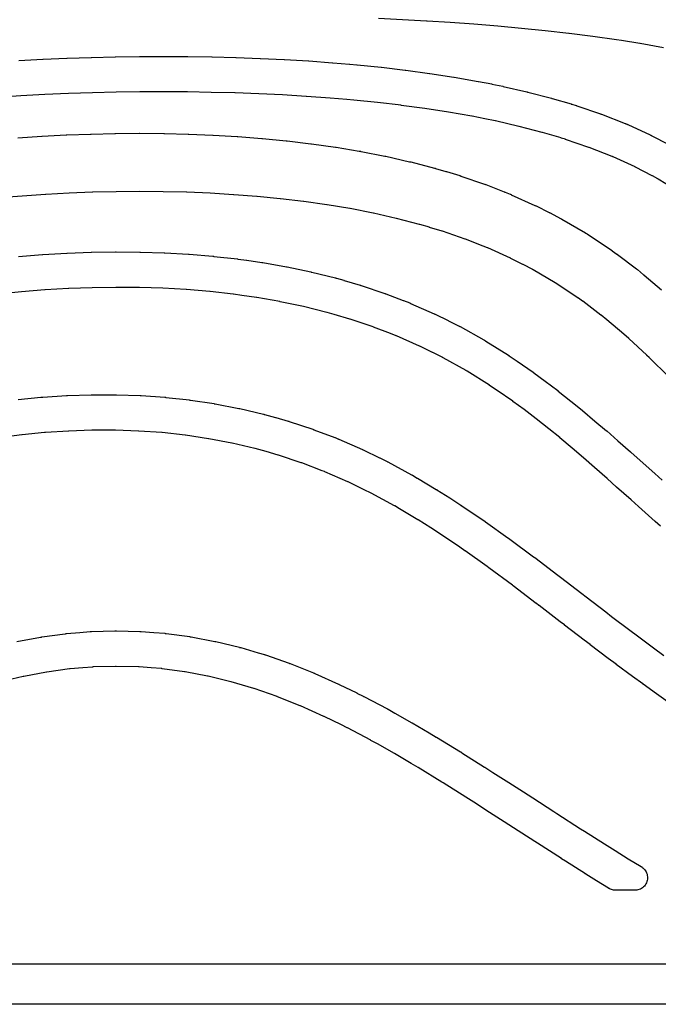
# Model space of a CAD drawing. Header units: metres. Extents: x -22 to 22, y 1.9 to 79.7.
# Tile 17 of 35: x 2.7 to 7.8, y 36.2 to 44. Entities that reach past the tile are written whole.
import ezdxf

# ---------------------------------------------------------------- set-up
doc = ezdxf.new("R2010")
doc.units = ezdxf.units.M

msp = doc.modelspace()

# ---------------------------------------------------------------- linework, layer by layer
at = {"layer": 'MARKING'}
for points in [[(7.8213, 43.7514), (7.6363, 43.785), (7.6355, 43.7851), (7.4913, 43.8088), (7.4907, 43.8089), (7.4506, 43.8149), (7.4501, 43.815), (7.2634, 43.8412), (7.2627, 43.8412), (7.076, 43.8647), (7.0754, 43.8648), (6.8885, 43.8859), (6.888, 43.8859), (6.7009, 43.9048), (6.7004, 43.9049), (6.5137, 43.9218), (6.3258, 43.937), (6.1378, 43.9506), (5.9568, 43.9621), (5.9499, 43.9626), (5.7617, 43.9728), (5.5735, 43.9818)], [(2.7348, 43.6511), (2.9235, 43.6612), (2.9239, 43.6612), (2.9248, 43.6613), (2.9254, 43.6613), (3.114, 43.6695), (3.1144, 43.6695), (3.1153, 43.6695), (3.1158, 43.6696), (3.3045, 43.6759), (3.3049, 43.6759), (3.3058, 43.6759), (3.3063, 43.6759), (3.495, 43.6804), (3.4954, 43.6804), (3.4962, 43.6805), (3.4968, 43.6805), (3.6855, 43.6831), (3.6859, 43.6831), (3.6867, 43.6831), (3.6873, 43.6831), (3.8759, 43.6839), (3.8763, 43.6839), (3.8772, 43.6839), (3.8778, 43.6839), (4.0664, 43.6829), (4.0669, 43.6829), (4.0678, 43.6829), (4.0684, 43.6829), (4.257, 43.6799), (4.2574, 43.6799), (4.2583, 43.6799), (4.2589, 43.6799), (4.4475, 43.675), (4.4479, 43.6749), (4.4489, 43.6749), (4.4495, 43.6749), (4.6381, 43.668), (4.6386, 43.668), (4.6396, 43.6679), (4.6402, 43.6679), (4.8288, 43.6589), (4.8292, 43.6589), (4.8303, 43.6588), (4.831, 43.6588), (5.0195, 43.6476), (5.02, 43.6475), (5.0211, 43.6475), (5.0218, 43.6474), (5.2103, 43.6339), (5.2108, 43.6338), (5.2119, 43.6338), (5.2127, 43.6337), (5.3445, 43.6226), (5.345, 43.6225), (5.4017, 43.6175), (5.4023, 43.6174), (5.4035, 43.6173), (5.4043, 43.6172), (5.5927, 43.5979), (5.5933, 43.5979), (5.5947, 43.5977), (5.5956, 43.5976), (5.7839, 43.5753), (5.7846, 43.5753), (5.7861, 43.5751), (5.787, 43.5749), (5.9753, 43.5495), (5.976, 43.5494), (5.9776, 43.5491), (5.9787, 43.549), (6.1668, 43.52), (6.1677, 43.5199), (6.1694, 43.5196), (6.1706, 43.5194), (6.3587, 43.4866), (6.3595, 43.4865), (6.3613, 43.4862), (6.3624, 43.486), (6.4658, 43.4658), (6.4663, 43.4657), (6.4674, 43.4655), (6.4681, 43.4654), (6.5524, 43.4479), (6.5529, 43.4478), (6.5534, 43.4476), (6.554, 43.4475), (6.5554, 43.4472), (6.5559, 43.4471), (6.5565, 43.447), (6.557, 43.4468), (6.7443, 43.4036), (6.745, 43.4034), (6.7457, 43.4032), (6.7463, 43.4031), (6.7481, 43.4027), (6.7488, 43.4025), (6.7494, 43.4023), (6.7501, 43.4021), (6.9372, 43.3534), (6.9379, 43.3532), (6.9386, 43.3531), (6.9393, 43.3529), (6.9411, 43.3524), (6.9418, 43.3522), (6.9424, 43.352), (6.9431, 43.3518), (7.0926, 43.3082), (7.0931, 43.3081), (7.0936, 43.3079), (7.0941, 43.3078), (7.0954, 43.3074), (7.0959, 43.3072), (7.0964, 43.3071), (7.0969, 43.3069), (7.133, 43.2956), (7.1337, 43.2954), (7.1343, 43.2952), (7.135, 43.2949), (7.1367, 43.2944), (7.1373, 43.2942), (7.138, 43.2939), (7.1387, 43.2937), (7.3254, 43.2293), (7.3263, 43.229), (7.3273, 43.2287), (7.3282, 43.2283), (7.3306, 43.2275), (7.3315, 43.2271), (7.3324, 43.2268), (7.3333, 43.2264), (7.5201, 43.1537), (7.5208, 43.1534), (7.5214, 43.1532), (7.5221, 43.1529), (7.5238, 43.1522), (7.5245, 43.1519), (7.5251, 43.1517), (7.5258, 43.1514), (7.5331, 43.1483), (7.5339, 43.148), (7.5346, 43.1477), (7.5353, 43.1474), (7.5371, 43.1465), (7.5378, 43.1462), (7.5385, 43.1459), (7.5393, 43.1456), (7.7164, 43.0642), (7.7174, 43.0637), (7.7184, 43.0632), (7.7194, 43.0628), (7.7219, 43.0615), (7.7229, 43.061), (7.7239, 43.0605), (7.7249, 43.06), (7.8626, 42.9893)], [(7.961, 42.6034), (7.779, 42.7153), (7.7781, 42.7158), (7.7772, 42.7163), (7.7763, 42.7168), (7.7347, 42.7401), (7.7339, 42.7405), (7.7331, 42.741), (7.7324, 42.7414), (7.5996, 42.8096), (7.5986, 42.8101), (7.5976, 42.8106), (7.5967, 42.811), (7.4243, 42.8903), (7.4236, 42.8906), (7.4229, 42.8909), (7.4222, 42.8912), (7.4186, 42.8927), (7.418, 42.893), (7.4173, 42.8932), (7.4166, 42.8935), (7.2343, 42.9645), (7.2334, 42.9649), (7.2325, 42.9652), (7.2315, 42.9655), (7.0492, 43.0284), (7.0486, 43.0286), (7.0479, 43.0288), (7.0473, 43.029), (7.0144, 43.0393), (7.0139, 43.0395), (7.0134, 43.0397), (7.0129, 43.0398), (6.8667, 43.0824), (6.866, 43.0826), (6.8653, 43.0828), (6.8646, 43.083), (6.6814, 43.1307), (6.6807, 43.1309), (6.6801, 43.131), (6.6794, 43.1312), (6.4955, 43.1737), (6.495, 43.1738), (6.4944, 43.1739), (6.4939, 43.174), (6.4125, 43.1909), (6.4119, 43.1911), (6.311, 43.2107), (6.31, 43.2109), (6.1246, 43.2432), (6.1236, 43.2434), (5.9381, 43.2719), (5.9372, 43.2721), (5.7513, 43.2972), (5.7505, 43.2973), (5.5644, 43.3193), (5.5636, 43.3194), (5.3772, 43.3385), (5.3765, 43.3386), (5.3215, 43.3435), (5.1905, 43.3546), (5.1899, 43.3546), (5.0031, 43.368), (5.0025, 43.3681), (4.8156, 43.3792), (4.815, 43.3792), (4.628, 43.3882), (4.6275, 43.3882), (4.4404, 43.395), (4.4399, 43.3951), (4.2528, 43.3999), (4.2522, 43.3999), (4.0651, 43.4029), (4.0646, 43.4029), (3.8779, 43.4039), (3.6901, 43.4031), (3.5024, 43.4005), (3.3146, 43.3961), (3.1269, 43.3898), (2.9391, 43.3816), (2.7509, 43.3716), (2.7504, 43.3715), (2.5632, 43.3596)], [(2.7268, 43.0402), (2.9152, 43.0529), (2.9158, 43.053), (2.9185, 43.0531), (2.9193, 43.0532), (3.1076, 43.0631), (3.1083, 43.0632), (3.111, 43.0633), (3.1118, 43.0633), (3.3001, 43.0705), (3.3008, 43.0705), (3.3035, 43.0706), (3.3043, 43.0707), (3.4927, 43.075), (3.4934, 43.075), (3.4962, 43.0751), (3.497, 43.0751), (3.6853, 43.0765), (3.686, 43.0765), (3.6889, 43.0765), (3.6898, 43.0765), (3.8781, 43.075), (3.8788, 43.075), (3.8817, 43.075), (3.8826, 43.0749), (4.0709, 43.0704), (4.0717, 43.0703), (4.0747, 43.0702), (4.0757, 43.0702), (4.2639, 43.0624), (4.2647, 43.0624), (4.2679, 43.0622), (4.2688, 43.0622), (4.457, 43.051), (4.4579, 43.051), (4.4612, 43.0508), (4.4622, 43.0507), (4.6504, 43.0361), (4.6512, 43.036), (4.6547, 43.0357), (4.6558, 43.0356), (4.8441, 43.0173), (4.8446, 43.0172), (4.8451, 43.0172), (4.8456, 43.0171), (4.8488, 43.0168), (4.8493, 43.0167), (4.8498, 43.0167), (4.8504, 43.0166), (5.0379, 42.9945), (5.0384, 42.9944), (5.039, 42.9943), (5.0395, 42.9942), (5.0429, 42.9938), (5.0434, 42.9937), (5.044, 42.9937), (5.0445, 42.9936), (5.232, 42.9673), (5.2325, 42.9672), (5.2331, 42.9671), (5.2337, 42.967), (5.2373, 42.9665), (5.2378, 42.9664), (5.2384, 42.9663), (5.239, 42.9662), (5.42, 42.9365), (5.4204, 42.9364), (5.422, 42.9361), (5.4225, 42.936), (5.4284, 42.935), (5.429, 42.9349), (5.4296, 42.9348), (5.4302, 42.9347), (5.4338, 42.934), (5.4344, 42.9339), (5.4349, 42.9338), (5.4355, 42.9337), (5.6227, 42.8966), (5.6234, 42.8965), (5.6241, 42.8963), (5.6248, 42.8962), (5.629, 42.8953), (5.6297, 42.8951), (5.6304, 42.895), (5.631, 42.8948), (5.8181, 42.8524), (5.8188, 42.8522), (5.8195, 42.852), (5.8202, 42.8519), (5.8247, 42.8508), (5.8255, 42.8506), (5.8262, 42.8504), (5.8269, 42.8502), (6.0139, 42.8018), (6.0146, 42.8016), (6.0153, 42.8014), (6.016, 42.8013), (6.0203, 42.8001), (6.021, 42.7999), (6.0217, 42.7997), (6.0224, 42.7995), (6.1039, 42.7758), (6.1047, 42.7756), (6.1075, 42.7748), (6.1084, 42.7745), (6.213, 42.7423), (6.2138, 42.742), (6.2146, 42.7418), (6.2154, 42.7415), (6.2202, 42.7399), (6.221, 42.7397), (6.2218, 42.7394), (6.2226, 42.7391), (6.4092, 42.6748), (6.4101, 42.6745), (6.4109, 42.6742), (6.4118, 42.6739), (6.4171, 42.672), (6.4179, 42.6716), (6.4188, 42.6713), (6.4196, 42.671), (6.5651, 42.6149), (6.5656, 42.6147), (6.5661, 42.6145), (6.5666, 42.6143), (6.5696, 42.6131), (6.5701, 42.6129), (6.5706, 42.6127), (6.5711, 42.6125), (6.6108, 42.5962), (6.6116, 42.5958), (6.6124, 42.5955), (6.6132, 42.5952), (6.6182, 42.593), (6.619, 42.5927), (6.6198, 42.5923), (6.6206, 42.592), (6.8072, 42.5077), (6.8081, 42.5072), (6.8089, 42.5068), (6.8098, 42.5064), (6.8153, 42.5038), (6.8162, 42.5034), (6.817, 42.503), (6.8179, 42.5026), (6.9202, 42.4514), (6.9207, 42.4512), (6.9213, 42.4509), (6.9218, 42.4506), (6.9252, 42.4489), (6.9258, 42.4486), (6.9263, 42.4483), (6.9269, 42.448), (7.0094, 42.4042), (7.0103, 42.4037), (7.0112, 42.4032), (7.0121, 42.4028), (7.0175, 42.3997), (7.0184, 42.3992), (7.0192, 42.3988), (7.0201, 42.3983), (7.2062, 42.2897), (7.2067, 42.2894), (7.2073, 42.2891), (7.2078, 42.2888), (7.2105, 42.2871), (7.2118, 42.2864), (7.2131, 42.2856), (7.2143, 42.2848), (7.2185, 42.2821), (7.2192, 42.2816), (7.22, 42.2811), (7.2207, 42.2806), (7.4076, 42.1561), (7.4084, 42.1556), (7.4091, 42.1551), (7.4099, 42.1545), (7.4146, 42.1513), (7.4153, 42.1507), (7.4161, 42.1502), (7.4168, 42.1497), (7.4539, 42.1229), (7.4544, 42.1226), (7.4549, 42.1222), (7.4554, 42.1219), (7.4583, 42.1197), (7.4587, 42.1194), (7.4592, 42.119), (7.4597, 42.1187), (7.6081, 42.0062), (7.6088, 42.0057), (7.6095, 42.0052), (7.6101, 42.0047), (7.6142, 42.0015), (7.6149, 42.001), (7.6155, 42.0005), (7.6162, 41.9999), (7.665, 41.9603), (7.6657, 41.9598), (7.6684, 41.9575), (7.6692, 41.9568), (7.807, 41.8405)], [(7.8637, 41.1532), (7.7079, 41.3067), (7.6911, 41.323), (7.6907, 41.3234), (7.6902, 41.3239), (7.6898, 41.3243), (7.5472, 41.4558), (7.5467, 41.4563), (7.5093, 41.4898), (7.5087, 41.4903), (7.5082, 41.4908), (7.5076, 41.4913), (7.3748, 41.6034), (7.374, 41.604), (7.3293, 41.6403), (7.3287, 41.6408), (7.328, 41.6413), (7.3274, 41.6419), (7.1841, 41.7503), (7.1836, 41.7507), (7.1832, 41.751), (7.1827, 41.7514), (7.1512, 41.7741), (7.1505, 41.7746), (7.1497, 41.7751), (7.1489, 41.7757), (6.9712, 41.8941), (6.9699, 41.8949), (6.9687, 41.8957), (6.9674, 41.8965), (6.7923, 41.9986), (6.7915, 41.9991), (6.7906, 41.9996), (6.7897, 42), (6.7137, 42.0404), (6.7132, 42.0406), (6.7126, 42.0409), (6.7121, 42.0412), (6.6163, 42.089), (6.6155, 42.0895), (6.6146, 42.0899), (6.6137, 42.0903), (6.4348, 42.1711), (6.434, 42.1715), (6.4332, 42.1718), (6.4324, 42.1722), (6.3987, 42.186), (6.3982, 42.1862), (6.3977, 42.1864), (6.3972, 42.1866), (6.2579, 42.2403), (6.2571, 42.2407), (6.2562, 42.241), (6.2554, 42.2413), (6.0762, 42.303), (6.0755, 42.3033), (6.0747, 42.3035), (6.0739, 42.3038), (5.9754, 42.3341), (5.9746, 42.3344), (5.8975, 42.3568), (5.8968, 42.3569), (5.8961, 42.3571), (5.8954, 42.3573), (5.715, 42.404), (5.7143, 42.4042), (5.7135, 42.4044), (5.7128, 42.4046), (5.5323, 42.4456), (5.5316, 42.4457), (5.5309, 42.4459), (5.5302, 42.446), (5.3488, 42.4819), (5.3482, 42.482), (5.3476, 42.4821), (5.3471, 42.4823), (5.3457, 42.4825), (5.1671, 42.5118), (5.1665, 42.5119), (5.1659, 42.512), (5.1653, 42.5121), (4.983, 42.5377), (4.9825, 42.5378), (4.9819, 42.5379), (4.9814, 42.5379), (4.7987, 42.5595), (4.7982, 42.5596), (4.7977, 42.5596), (4.7972, 42.5597), (4.6143, 42.5775), (4.6133, 42.5776), (4.4295, 42.5919), (4.4285, 42.5919), (4.2445, 42.6028), (4.2436, 42.6029), (4.0593, 42.6105), (4.0584, 42.6105), (3.874, 42.615), (3.8731, 42.615), (3.6885, 42.6165), (3.6877, 42.6165), (3.503, 42.6151), (3.5022, 42.6151), (3.3173, 42.6108), (3.3166, 42.6108), (3.1316, 42.6038), (3.1309, 42.6037), (2.9458, 42.5939), (2.9451, 42.5939), (2.76, 42.5814), (2.7593, 42.5813), (2.5742, 42.5662)], [(2.7315, 42.1047), (2.9197, 42.1194), (2.9203, 42.1195), (2.9208, 42.1195), (2.9213, 42.1195), (2.9226, 42.1196), (2.9231, 42.1197), (2.9236, 42.1197), (2.9241, 42.1197), (3.1117, 42.1305), (3.1122, 42.1305), (3.1127, 42.1306), (3.1133, 42.1306), (3.1146, 42.1306), (3.1152, 42.1307), (3.1157, 42.1307), (3.1162, 42.1307), (3.3037, 42.1375), (3.3043, 42.1375), (3.3048, 42.1376), (3.3054, 42.1376), (3.3068, 42.1376), (3.3073, 42.1376), (3.3079, 42.1376), (3.3084, 42.1376), (3.4959, 42.1403), (3.4965, 42.1403), (3.497, 42.1403), (3.4976, 42.1403), (3.4991, 42.1403), (3.4996, 42.1403), (3.5002, 42.1403), (3.5008, 42.1403), (3.6882, 42.1388), (3.6888, 42.1387), (3.6894, 42.1387), (3.6899, 42.1387), (3.6915, 42.1387), (3.6921, 42.1387), (3.6927, 42.1387), (3.6933, 42.1386), (3.8806, 42.1326), (3.8812, 42.1326), (3.8818, 42.1326), (3.8824, 42.1325), (3.884, 42.1325), (3.8847, 42.1324), (3.8853, 42.1324), (3.8859, 42.1324), (4.0731, 42.1217), (4.0738, 42.1216), (4.0744, 42.1216), (4.0751, 42.1215), (4.0767, 42.1214), (4.0774, 42.1214), (4.078, 42.1213), (4.0787, 42.1213), (4.2658, 42.1057), (4.2665, 42.1056), (4.2672, 42.1056), (4.2678, 42.1055), (4.2696, 42.1054), (4.2703, 42.1053), (4.2709, 42.1052), (4.2716, 42.1051), (4.4587, 42.0845), (4.4594, 42.0844), (4.4601, 42.0843), (4.4608, 42.0842), (4.4626, 42.084), (4.4632, 42.0839), (4.4639, 42.0838), (4.4646, 42.0837), (4.5306, 42.0746), (4.5309, 42.0745), (4.5316, 42.0744), (4.532, 42.0744), (4.6526, 42.0568), (4.6533, 42.0566), (4.6541, 42.0565), (4.6548, 42.0564), (4.6568, 42.0561), (4.6575, 42.056), (4.6583, 42.0558), (4.659, 42.0557), (4.8459, 42.0226), (4.8466, 42.0224), (4.8474, 42.0223), (4.8482, 42.0221), (4.8503, 42.0217), (4.8511, 42.0216), (4.8519, 42.0214), (4.8527, 42.0213), (5.0394, 41.9819), (5.0402, 41.9817), (5.041, 41.9815), (5.0418, 41.9814), (5.044, 41.9809), (5.0448, 41.9807), (5.0456, 41.9805), (5.0464, 41.9803), (5.2331, 41.9343), (5.2339, 41.9341), (5.2347, 41.9339), (5.2355, 41.9337), (5.2376, 41.9331), (5.2384, 41.9329), (5.2392, 41.9327), (5.24, 41.9325), (5.2983, 41.9161), (5.2988, 41.9159), (5.3, 41.9156), (5.3008, 41.9153), (5.4285, 41.8774), (5.4294, 41.8772), (5.4302, 41.8769), (5.4311, 41.8766), (5.4334, 41.8759), (5.4342, 41.8756), (5.4351, 41.8753), (5.436, 41.8751), (5.6225, 41.8122), (5.6233, 41.8119), (5.6242, 41.8116), (5.6251, 41.8113), (5.6274, 41.8105), (5.6283, 41.8101), (5.6292, 41.8098), (5.63, 41.8095), (5.7669, 41.7576), (5.7675, 41.7573), (5.7689, 41.7568), (5.7698, 41.7564), (5.8187, 41.737), (5.8196, 41.7366), (5.8204, 41.7363), (5.8213, 41.7359), (5.8235, 41.735), (5.8244, 41.7346), (5.8252, 41.7343), (5.826, 41.7339), (6.0126, 41.6515), (6.0135, 41.6511), (6.0143, 41.6507), (6.0152, 41.6503), (6.0174, 41.6493), (6.0183, 41.6488), (6.0192, 41.6484), (6.02, 41.648), (6.1228, 41.5979), (6.1234, 41.5975), (6.1248, 41.5968), (6.1258, 41.5964), (6.2088, 41.554), (6.2096, 41.5536), (6.2105, 41.5532), (6.2113, 41.5527), (6.2134, 41.5516), (6.2143, 41.5511), (6.2151, 41.5507), (6.2159, 41.5502), (6.4027, 41.446), (6.4034, 41.4456), (6.4042, 41.4451), (6.4049, 41.4447), (6.4069, 41.4436), (6.4076, 41.4431), (6.4084, 41.4427), (6.4091, 41.4422), (6.4175, 41.4372), (6.4181, 41.4368), (6.4193, 41.4361), (6.4201, 41.4356), (6.598, 41.3241), (6.5987, 41.3236), (6.5994, 41.3232), (6.6001, 41.3227), (6.6019, 41.3215), (6.6027, 41.321), (6.6034, 41.3206), (6.6041, 41.3201), (6.6655, 41.2786), (6.6659, 41.2783), (6.6669, 41.2777), (6.6676, 41.2772), (6.7927, 41.1903), (6.7933, 41.1899), (6.794, 41.1894), (6.7946, 41.189), (6.7962, 41.1878), (6.7968, 41.1874), (6.7974, 41.187), (6.798, 41.1865), (6.8874, 41.1203), (6.8877, 41.1201), (6.8884, 41.1196), (6.8889, 41.1192), (6.9865, 41.0454), (6.9871, 41.045), (6.9876, 41.0446), (6.9881, 41.0442), (6.9895, 41.0432), (6.99, 41.0428), (6.9905, 41.0423), (6.9911, 41.0419), (7.0904, 40.9626), (7.0909, 40.9622), (7.1793, 40.8908), (7.1798, 40.8905), (7.1802, 40.8901), (7.1807, 40.8897), (7.1818, 40.8888), (7.1822, 40.8884), (7.1827, 40.8881), (7.1831, 40.8877), (7.2808, 40.8051), (7.2809, 40.805), (7.371, 40.7286), (7.3716, 40.7281), (7.3729, 40.727), (7.3737, 40.7263), (7.4617, 40.6488), (7.562, 40.5612), (7.5624, 40.5608), (7.5634, 40.5599), (7.564, 40.5593), (7.6371, 40.4935), (7.752, 40.3915), (7.7523, 40.3912), (7.7531, 40.3905), (7.7535, 40.3901), (7.8105, 40.3384)], [(7.797, 39.9753), (7.7557, 40.0125), (7.6246, 40.129), (7.6243, 40.1293), (7.6236, 40.1299), (7.6231, 40.1303), (7.5662, 40.182), (7.5658, 40.1823), (7.4519, 40.2835), (7.4514, 40.284), (7.3778, 40.3502), (7.3773, 40.3507), (7.2777, 40.4378), (7.2775, 40.438), (7.1903, 40.5148), (7.1896, 40.5154), (7.1001, 40.5912), (7.0035, 40.6729), (7.0031, 40.6732), (7.0026, 40.6736), (7.0022, 40.674), (6.9163, 40.7433), (6.8178, 40.8219), (6.8173, 40.8224), (6.8168, 40.8228), (6.8162, 40.8232), (6.7213, 40.8949), (6.6331, 40.9602), (6.6325, 40.9607), (6.6319, 40.9611), (6.6313, 40.9615), (6.5091, 41.0464), (6.5085, 41.0468), (6.4494, 41.0867), (6.4487, 41.0872), (6.448, 41.0876), (6.4472, 41.0881), (6.2729, 41.1974), (6.2722, 41.1978), (6.2663, 41.2014), (6.2656, 41.2018), (6.2648, 41.2022), (6.2641, 41.2027), (6.0817, 41.3045), (6.0809, 41.3049), (6.0801, 41.3053), (6.0792, 41.3058), (6.0002, 41.3461), (5.9995, 41.3465), (5.8996, 41.3952), (5.8987, 41.3957), (5.8979, 41.3961), (5.897, 41.3964), (5.7153, 41.4767), (5.7144, 41.4771), (5.7136, 41.4775), (5.7127, 41.4778), (5.6679, 41.4957), (5.6671, 41.496), (5.5332, 41.5468), (5.5323, 41.5471), (5.5314, 41.5474), (5.5306, 41.5477), (5.349, 41.6089), (5.3481, 41.6092), (5.3472, 41.6095), (5.3464, 41.6097), (5.2226, 41.6465), (5.2219, 41.6467), (5.1663, 41.6623), (5.1655, 41.6626), (5.1647, 41.6628), (5.1639, 41.663), (4.9818, 41.7078), (4.9809, 41.708), (4.9801, 41.7082), (4.9793, 41.7084), (4.7971, 41.7468), (4.7963, 41.747), (4.7955, 41.7471), (4.7947, 41.7473), (4.6122, 41.7796), (4.6115, 41.7798), (4.6107, 41.7799), (4.61, 41.78), (4.4927, 41.7971), (4.4281, 41.8061), (4.4274, 41.8062), (4.4267, 41.8063), (4.426, 41.8064), (4.2427, 41.8266), (4.2421, 41.8267), (4.2414, 41.8268), (4.2407, 41.8268), (4.0573, 41.8421), (4.0566, 41.8421), (4.056, 41.8422), (4.0553, 41.8422), (3.8717, 41.8527), (3.871, 41.8527), (3.8704, 41.8528), (3.8698, 41.8528), (3.6859, 41.8587), (3.6853, 41.8588), (3.6847, 41.8588), (3.6841, 41.8588), (3.5, 41.8603), (3.4994, 41.8603), (3.4989, 41.8603), (3.4983, 41.8603), (3.314, 41.8577), (3.3134, 41.8577), (3.3129, 41.8577), (3.3123, 41.8577), (3.1279, 41.851), (3.1273, 41.8509), (3.1268, 41.8509), (3.1263, 41.8509), (2.9416, 41.8403), (2.9411, 41.8402), (2.9406, 41.8402), (2.9401, 41.8402), (2.7554, 41.8258), (2.7544, 41.8257), (2.5689, 41.8076)], [(2.7296, 40.9746), (2.9074, 40.9921), (2.9078, 40.9922), (2.9172, 40.993), (2.9179, 40.9931), (2.9187, 40.9932), (2.9194, 40.9932), (2.9213, 40.9934), (2.9221, 40.9934), (2.9228, 40.9935), (2.9235, 40.9935), (3.1104, 41.0055), (3.1112, 41.0055), (3.1119, 41.0056), (3.1127, 41.0056), (3.1147, 41.0057), (3.1155, 41.0058), (3.1163, 41.0058), (3.117, 41.0058), (3.3038, 41.012), (3.3046, 41.012), (3.3054, 41.012), (3.3062, 41.012), (3.3083, 41.0121), (3.3092, 41.0121), (3.31, 41.0121), (3.3108, 41.0121), (3.4974, 41.0122), (3.4983, 41.0122), (3.4991, 41.0122), (3.5, 41.0122), (3.5022, 41.0121), (3.503, 41.0121), (3.5039, 41.0121), (3.5047, 41.0121), (3.6912, 41.0058), (3.6921, 41.0058), (3.693, 41.0057), (3.6939, 41.0057), (3.6962, 41.0056), (3.697, 41.0055), (3.6979, 41.0055), (3.6988, 41.0054), (3.8849, 40.9926), (3.8859, 40.9925), (3.8869, 40.9924), (3.8879, 40.9924), (3.8908, 40.9921), (3.8919, 40.992), (3.893, 40.9919), (3.894, 40.9918), (4.0801, 40.9711), (4.0811, 40.971), (4.082, 40.9709), (4.083, 40.9708), (4.0855, 40.9704), (4.0865, 40.9703), (4.0875, 40.9702), (4.0884, 40.97), (4.2746, 40.942), (4.2756, 40.9418), (4.2766, 40.9417), (4.2776, 40.9415), (4.2801, 40.9411), (4.2811, 40.9409), (4.2821, 40.9407), (4.283, 40.9405), (4.4692, 40.9048), (4.4702, 40.9046), (4.4712, 40.9044), (4.4722, 40.9042), (4.4747, 40.9037), (4.4757, 40.9035), (4.4767, 40.9033), (4.4777, 40.9031), (4.6638, 40.8596), (4.6648, 40.8593), (4.6658, 40.8591), (4.6668, 40.8589), (4.6693, 40.8582), (4.6703, 40.858), (4.6713, 40.8577), (4.6722, 40.8574), (4.7599, 40.8332), (4.7604, 40.8331), (4.7614, 40.8328), (4.762, 40.8326), (4.86, 40.8043), (4.861, 40.804), (4.8619, 40.8037), (4.8629, 40.8034), (4.8654, 40.8026), (4.8664, 40.8023), (4.8674, 40.802), (4.8683, 40.8017), (5.0546, 40.7396), (5.0555, 40.7393), (5.0565, 40.7389), (5.0574, 40.7386), (5.0598, 40.7378), (5.0608, 40.7374), (5.0617, 40.7371), (5.0626, 40.7367), (5.227, 40.6745), (5.2275, 40.6744), (5.2286, 40.674), (5.2293, 40.6737), (5.2506, 40.6653), (5.2515, 40.6649), (5.2525, 40.6646), (5.2534, 40.6642), (5.2557, 40.6632), (5.2566, 40.6628), (5.2575, 40.6624), (5.2584, 40.6621), (5.445, 40.5802), (5.4458, 40.5798), (5.4466, 40.5795), (5.4475, 40.5791), (5.4496, 40.5781), (5.4504, 40.5777), (5.4513, 40.5773), (5.4521, 40.5769), (5.5803, 40.515), (5.5808, 40.5148), (5.5817, 40.5143), (5.5823, 40.514), (5.6403, 40.4852), (5.641, 40.4848), (5.6418, 40.4844), (5.6426, 40.484), (5.6446, 40.483), (5.6453, 40.4826), (5.6461, 40.4821), (5.6469, 40.4817), (5.8338, 40.3806), (5.8345, 40.3802), (5.8352, 40.3798), (5.8359, 40.3794), (5.8378, 40.3783), (5.8385, 40.3779), (5.8392, 40.3775), (5.8399, 40.3771), (5.8777, 40.355), (5.878, 40.3548), (5.8786, 40.3544), (5.8791, 40.3542), (6.0281, 40.2653), (6.0287, 40.265), (6.0293, 40.2646), (6.0299, 40.2642), (6.0315, 40.2633), (6.0321, 40.2629), (6.0327, 40.2625), (6.0333, 40.2622), (6.1347, 40.1977), (6.1352, 40.1974), (6.2214, 40.1419), (6.2219, 40.1416), (6.2225, 40.1413), (6.223, 40.1409), (6.2243, 40.1401), (6.2248, 40.1397), (6.2253, 40.1394), (6.2258, 40.139), (6.371, 40.0405), (6.3712, 40.0404), (6.4139, 40.0112), (6.4143, 40.0109), (6.4147, 40.0106), (6.4152, 40.0103), (6.4163, 40.0096), (6.4167, 40.0093), (6.4171, 40.009), (6.4175, 40.0087), (6.5925, 39.8838), (6.6054, 39.8745), (6.606, 39.8741), (6.6072, 39.8732), (6.6081, 39.8726), (6.7966, 39.733), (6.7971, 39.7327), (6.7982, 39.7318), (6.7989, 39.7313), (6.8049, 39.7267), (6.9871, 39.5886), (6.9875, 39.5883), (6.9882, 39.5877), (6.9887, 39.5873), (7.009, 39.5717), (7.1766, 39.4433), (7.1771, 39.4429), (7.2105, 39.417), (7.366, 39.2982), (7.3662, 39.298), (7.412, 39.2628), (7.5547, 39.1549), (7.6156, 39.1088), (7.7423, 39.0148), (7.8234, 38.9551)], [(7.8761, 38.5728), (7.7676, 38.65), (7.7674, 38.6501), (7.7668, 38.6505), (7.7665, 38.6508), (7.6599, 38.7278), (7.6596, 38.728), (7.659, 38.7285), (7.6586, 38.7288), (7.5767, 38.789), (7.5764, 38.7892), (7.4493, 38.8836), (7.449, 38.8838), (7.4484, 38.8842), (7.448, 38.8845), (7.3859, 38.9314), (7.2436, 39.039), (7.2433, 39.0393), (7.2427, 39.0397), (7.2423, 39.04), (7.1962, 39.0755), (7.0409, 39.1942), (7.0407, 39.1944), (7.0401, 39.1948), (7.0398, 39.1951), (7.0071, 39.2204), (6.8394, 39.3489), (6.8389, 39.3492), (6.8181, 39.3653), (6.8177, 39.3656), (6.6361, 39.5033), (6.6358, 39.5035), (6.6302, 39.5078), (6.6296, 39.5083), (6.4429, 39.6465), (6.4422, 39.647), (6.4298, 39.6559), (6.256, 39.7799), (6.2556, 39.7802), (6.2552, 39.7805), (6.2548, 39.7808), (6.214, 39.8086), (6.07, 39.9064), (6.0695, 39.9067), (6.069, 39.9071), (6.0685, 39.9074), (5.9852, 39.961), (5.8848, 40.0247), (5.8842, 40.0251), (5.8836, 40.0255), (5.883, 40.0259), (5.7369, 40.113), (5.7006, 40.1342), (5.6999, 40.1346), (5.6992, 40.135), (5.6984, 40.1354), (5.5157, 40.2344), (5.5149, 40.2348), (5.5142, 40.2352), (5.5134, 40.2356), (5.4587, 40.2627), (5.4582, 40.263), (5.3326, 40.3237), (5.3318, 40.3241), (5.3309, 40.3245), (5.3301, 40.3248), (5.1485, 40.4045), (5.1476, 40.4049), (5.1466, 40.4053), (5.1457, 40.4057), (5.1282, 40.4126), (5.1276, 40.4128), (4.9662, 40.4738), (4.9652, 40.4742), (4.9643, 40.4745), (4.9634, 40.4748), (4.7825, 40.5352), (4.7815, 40.5355), (4.7805, 40.5358), (4.7795, 40.5361), (4.6855, 40.5632), (4.685, 40.5634), (4.6003, 40.5868), (4.5994, 40.5871), (4.5984, 40.5873), (4.5974, 40.5875), (4.4167, 40.6297), (4.4157, 40.63), (4.4148, 40.6302), (4.4138, 40.6304), (4.2331, 40.665), (4.2321, 40.6652), (4.2311, 40.6653), (4.2301, 40.6655), (4.0494, 40.6928), (4.0484, 40.6929), (4.0475, 40.693), (4.0465, 40.6931), (3.8658, 40.7132), (3.8648, 40.7133), (3.8637, 40.7134), (3.8627, 40.7135), (3.682, 40.7259), (3.6811, 40.726), (3.6803, 40.726), (3.6794, 40.726), (3.4977, 40.7321), (3.4969, 40.7322), (3.496, 40.7322), (3.4952, 40.7322), (3.3132, 40.7321), (3.3124, 40.7321), (3.3116, 40.7321), (3.3107, 40.7321), (3.1284, 40.726), (3.1277, 40.726), (3.1269, 40.726), (3.1261, 40.7259), (2.9435, 40.7142), (2.9428, 40.7142), (2.942, 40.7141), (2.9413, 40.7141), (2.9355, 40.7135), (2.7591, 40.6961), (2.7584, 40.696), (2.7577, 40.696), (2.757, 40.6959), (2.5739, 40.6724)], [(2.7183, 39.064), (2.904, 39.0986), (2.9052, 39.0988), (2.9064, 39.099), (2.9076, 39.0992), (2.9106, 39.0997), (2.9118, 39.0998), (2.913, 39.1), (2.9142, 39.1002), (3.0996, 39.1256), (3.1009, 39.1257), (3.1022, 39.1259), (3.1034, 39.126), (3.1067, 39.1264), (3.108, 39.1265), (3.1093, 39.1267), (3.1105, 39.1268), (3.2151, 39.1357), (3.2157, 39.1357), (3.2967, 39.1422), (3.2979, 39.1422), (3.2992, 39.1423), (3.3004, 39.1424), (3.3037, 39.1426), (3.3049, 39.1426), (3.3062, 39.1427), (3.3075, 39.1427), (3.4927, 39.1481), (3.494, 39.1481), (3.4953, 39.1482), (3.4966, 39.1482), (3.5, 39.1482), (3.5013, 39.1482), (3.5026, 39.1482), (3.5039, 39.1481), (3.6891, 39.1439), (3.6904, 39.1438), (3.6917, 39.1438), (3.6931, 39.1437), (3.6965, 39.1436), (3.6978, 39.1435), (3.6991, 39.1434), (3.7004, 39.1433), (3.7987, 39.1359), (3.7991, 39.1358), (3.8861, 39.1289), (3.8874, 39.1288), (3.8888, 39.1286), (3.8902, 39.1285), (3.8938, 39.1281), (3.8951, 39.1279), (3.8965, 39.1278), (3.8979, 39.1276), (4.083, 39.1025), (4.0843, 39.1023), (4.0856, 39.1021), (4.0869, 39.1019), (4.0903, 39.1013), (4.0915, 39.1011), (4.0928, 39.1009), (4.0941, 39.1007), (4.2795, 39.0655), (4.2807, 39.0653), (4.2819, 39.065), (4.2831, 39.0648), (4.2863, 39.0641), (4.2875, 39.0638), (4.2887, 39.0635), (4.2899, 39.0633), (4.4755, 39.0185), (4.4766, 39.0182), (4.4777, 39.0179), (4.4789, 39.0176), (4.4818, 39.0169), (4.4829, 39.0165), (4.4841, 39.0162), (4.4852, 39.0159), (4.6221, 38.976), (4.6224, 38.9759), (4.6233, 38.9757), (4.6238, 38.9755), (4.6723, 38.9609), (4.6734, 38.9606), (4.6745, 38.9602), (4.6756, 38.9599), (4.6784, 38.9589), (4.6795, 38.9586), (4.6806, 38.9582), (4.6817, 38.9578), (4.8679, 38.8921), (4.8688, 38.8918), (4.8696, 38.8915), (4.8704, 38.8912), (4.8726, 38.8904), (4.8735, 38.8901), (4.8743, 38.8898), (4.8751, 38.8894), (5.0585, 38.8172), (5.0589, 38.8171), (5.0597, 38.8168), (5.0602, 38.8166), (5.0628, 38.8155), (5.0638, 38.8151), (5.0647, 38.8147), (5.0656, 38.8143), (5.068, 38.8133), (5.0689, 38.8129), (5.0698, 38.8125), (5.0707, 38.8121), (5.2576, 38.7277), (5.2582, 38.7274), (5.2588, 38.7271), (5.2594, 38.7268), (5.261, 38.7261), (5.2616, 38.7258), (5.2622, 38.7255), (5.2629, 38.7252), (5.401, 38.6582), (5.4012, 38.6581), (5.4019, 38.6577), (5.4023, 38.6576), (5.4511, 38.6334), (5.4517, 38.6331), (5.4523, 38.6328), (5.4529, 38.6325), (5.4545, 38.6317), (5.4552, 38.6313), (5.4558, 38.631), (5.4564, 38.6307), (5.6438, 38.5315), (5.6443, 38.5312), (5.6448, 38.5309), (5.6453, 38.5306), (5.6467, 38.5299), (5.6472, 38.5296), (5.6477, 38.5294), (5.6482, 38.5291), (5.7006, 38.4998), (5.701, 38.4995), (5.8366, 38.4227), (5.8371, 38.4224), (5.8383, 38.4217), (5.8391, 38.4213), (5.9715, 38.3436), (5.9718, 38.3434), (6.0282, 38.31), (6.0287, 38.3097), (6.0296, 38.3091), (6.0302, 38.3087), (6.2188, 38.1938), (6.2193, 38.1935), (6.2204, 38.1928), (6.2211, 38.1924), (6.2304, 38.1865), (6.2306, 38.1864), (6.41, 38.0729), (6.4104, 38.0727), (6.4752, 38.0313), (6.4753, 38.0312), (6.6002, 37.951), (6.7163, 37.8763), (6.7165, 37.8762), (6.7894, 37.8291), (6.9567, 37.7217), (6.9569, 37.7216), (6.9786, 37.7076), (7.167, 37.5865), (7.1971, 37.5673), (7.1973, 37.5672), (7.3554, 37.4663), (7.3559, 37.466), (7.4405, 37.4133), (7.4407, 37.4132), (7.5433, 37.3489), (7.5439, 37.3485), (7.6456, 37.2868), (7.6498, 37.2841), (7.6515, 37.2829), (7.6595, 37.2769), (7.6668, 37.2701), (7.6734, 37.2626), (7.6793, 37.2545), (7.6843, 37.2459), (7.6884, 37.2368), (7.6916, 37.2274), (7.6938, 37.2176), (7.6951, 37.2077), (7.6954, 37.1978), (7.6946, 37.1878), (7.6929, 37.178), (7.6902, 37.1684), (7.6866, 37.1591), (7.6821, 37.1502), (7.6766, 37.1418), (7.6704, 37.134), (7.6635, 37.1269), (7.6558, 37.1204), (7.6476, 37.1148), (7.6388, 37.11), (7.6296, 37.1061), (7.6201, 37.1032), (7.6103, 37.1012), (7.6004, 37.1002), (7.5983, 37.1001), (7.5933, 37.1), (7.4442, 37.1), (7.4396, 37.1001), (7.4373, 37.1002), (7.428, 37.1011), (7.4188, 37.1028), (7.4099, 37.1054), (7.4012, 37.1088), (7.3928, 37.113), (7.3908, 37.1141), (7.3868, 37.1165), (7.2927, 37.1755), (7.2076, 37.2285), (7.2072, 37.2287), (7.2064, 37.2293), (7.2058, 37.2296), (7.0472, 37.3309), (7.0174, 37.3498), (7.017, 37.3501), (6.8274, 37.4719), (6.8272, 37.472), (6.8056, 37.4859), (6.6384, 37.5934), (6.6381, 37.5935), (6.5651, 37.6407), (6.4491, 37.7153), (6.3246, 37.7952), (6.2608, 37.836), (6.0815, 37.9494), (6.0732, 37.9546), (6.0726, 37.955), (5.8857, 38.069), (5.8851, 38.0693), (5.8302, 38.1018), (5.6988, 38.1789), (5.6982, 38.1793), (5.5644, 38.2551), (5.5129, 38.2839), (5.5124, 38.2842), (5.5119, 38.2845), (5.5114, 38.2848), (5.3271, 38.3823), (5.3265, 38.3827), (5.3259, 38.383), (5.3252, 38.3833), (5.2793, 38.406), (5.1424, 38.4724), (5.1417, 38.4727), (5.1411, 38.473), (5.1405, 38.4733), (4.958, 38.5558), (4.9571, 38.5562), (4.9563, 38.5565), (4.9554, 38.5569), (4.9552, 38.557), (4.7749, 38.628), (4.7741, 38.6283), (4.7732, 38.6286), (4.7724, 38.6289), (4.5916, 38.6927), (4.5905, 38.6931), (4.5894, 38.6934), (4.5883, 38.6938), (4.5445, 38.707), (4.41, 38.7462), (4.4089, 38.7465), (4.4078, 38.7468), (4.4066, 38.7471), (4.2275, 38.7903), (4.2263, 38.7905), (4.2251, 38.7908), (4.2239, 38.791), (4.0456, 38.8249), (4.0443, 38.8251), (4.043, 38.8253), (4.0417, 38.8255), (3.864, 38.8496), (3.8627, 38.8498), (3.8613, 38.8499), (3.8599, 38.8501), (3.778, 38.8566), (3.6829, 38.8638), (3.6816, 38.8639), (3.6803, 38.864), (3.679, 38.864), (3.5011, 38.8681), (3.4998, 38.8681), (3.4985, 38.8681), (3.4972, 38.8681), (3.3191, 38.863), (3.3178, 38.8629), (3.3166, 38.8628), (3.3153, 38.8628), (3.2396, 38.8567), (3.1378, 38.8481), (3.1366, 38.848), (3.1353, 38.8478), (3.134, 38.8477), (2.9554, 38.8232), (2.9543, 38.8231), (2.9531, 38.8229), (2.9519, 38.8227), (2.7724, 38.7893), (2.7714, 38.7891), (2.7703, 38.7889), (2.7692, 38.7886), (2.5888, 38.7469)], [(-18.5895, 36.52), (18.5895, 36.52)], [(18.6, 36.2), (-18.6, 36.2)]]:
    msp.add_lwpolyline(points, dxfattribs=at)

doc.saveas('drawing.dxf')
